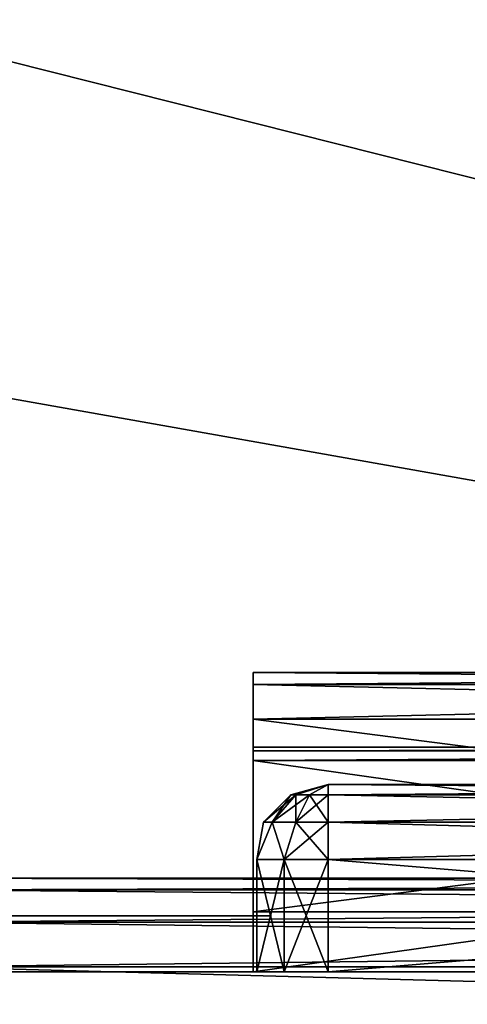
# Model space of a CAD drawing. Header units: millimetres. Extents: x -96 to 96, y -34 to 18.
# Tile 137 of 192: x 54.75 to 57.14, y -27.67 to -22.41. Entities that reach past the tile are written whole.
import ezdxf

# ---------------------------------------------------------------- set-up
doc = ezdxf.new("R2010")
doc.units = ezdxf.units.MM
doc.header["$LTSCALE"] = 65.185185
for name, color, linetype in [('102', 7, 'CONTINUOUS'), ('1144', 7, 'CONTINUOUS'), ('1145', 7, 'CONTINUOUS'), ('1146', 7, 'CONTINUOUS'), ('1147', 7, 'CONTINUOUS'), ('1148', 7, 'CONTINUOUS'), ('1149', 7, 'CONTINUOUS'), ('1150', 7, 'CONTINUOUS'), ('1151', 7, 'CONTINUOUS'), ('1152', 7, 'CONTINUOUS'), ('1153', 7, 'CONTINUOUS'), ('195', 7, 'CONTINUOUS'), ('2', 7, 'CONTINUOUS'), ('22', 7, 'CONTINUOUS'), ('239', 7, 'CONTINUOUS'), ('24', 7, 'CONTINUOUS'), ('253', 7, 'CONTINUOUS'), ('266', 7, 'CONTINUOUS'), ('432', 7, 'CONTINUOUS'), ('433', 7, 'CONTINUOUS'), ('434', 7, 'CONTINUOUS'), ('437', 7, 'CONTINUOUS'), ('438', 7, 'CONTINUOUS'), ('440', 7, 'CONTINUOUS'), ('441', 7, 'CONTINUOUS'), ('442', 7, 'CONTINUOUS'), ('6', 7, 'CONTINUOUS'), ('84', 7, 'CONTINUOUS'), ('86', 7, 'CONTINUOUS')]:
    doc.layers.add(name, color=color, linetype=linetype)

msp = doc.modelspace()

# ---------------------------------------------------------------- linework, layer by layer
at = {"layer": '102', "color": 7, "linetype": 'Continuous'}
for points in [[(55.1, -27.2, 12.7), (52.6, -27.2, 12.7), (52.6, -27.2, 13.3), (55.1, -27.2, 12.7)], [(55.1, -27.2, 13.3), (55.1, -27.2, 12.7), (52.6, -27.2, 13.3), (55.1, -27.2, 13.3)], [(54.4749, -27.2, 15.4749), (53.3394, -27.2, 16.2336), (54.9746, -27.2, 15.8217), (54.4749, -27.2, 15.4749)], [(54.9746, -27.2, 15.8217), (53.3394, -27.2, 16.2336), (53.6552, -27.2, 16.751), (54.9746, -27.2, 15.8217)], [(53.4011, -27.2, 9.1468), (53.3394, -27.2, 9.7664), (54.7796, -27.2, 9.9861), (53.4011, -27.2, 9.1468)], [(53.3394, -27.2, 9.7664), (54.4749, -27.2, 10.5251), (54.7796, -27.2, 9.9861), (53.3394, -27.2, 9.7664)], [(55.2336, -27.2, 14.3394), (54.4749, -27.2, 15.4749), (55.8331, -27.2, 14.4551), (55.2336, -27.2, 14.3394)], [(55.8331, -27.2, 14.4551), (54.4749, -27.2, 15.4749), (54.9746, -27.2, 15.8217), (55.8331, -27.2, 14.4551)], [(54.4749, -27.2, 10.5251), (55.2336, -27.2, 11.6606), (55.7274, -27.2, 11.2923), (54.4749, -27.2, 10.5251)], [(54.7796, -27.2, 9.9861), (54.4749, -27.2, 10.5251), (55.7274, -27.2, 11.2923), (54.7796, -27.2, 9.9861)], [(55.5, -27.2, 13), (55.2336, -27.2, 14.3394), (56.0977, -27.2, 12.8631), (55.5, -27.2, 13)], [(56.0977, -27.2, 12.8631), (55.2336, -27.2, 14.3394), (55.8331, -27.2, 14.4551), (56.0977, -27.2, 12.8631)], [(55.2336, -27.2, 11.6606), (55.5, -27.2, 13), (56.0977, -27.2, 12.8631), (55.2336, -27.2, 11.6606)], [(55.7274, -27.2, 11.2923), (55.2336, -27.2, 11.6606), (56.0977, -27.2, 12.8631), (55.7274, -27.2, 11.2923)]]:
    msp.add_3dface(points, dxfattribs=at)
at = {"layer": '1144', "linetype": 'Continuous'}
for points in [[(56, -26.3714, 15.67), (56, -25.9, 15.6007), (56, -26.3187, 15.6013), (56, -26.3714, 15.67)], [(56, -26.3187, 15.6013), (56, -25.9, 15.6007), (56, -26.3, 15.5168), (56, -26.3187, 15.6013)], [(56, -25.9656, 15.8965), (56, -25.9, 15.6007), (56, -26.3714, 15.67), (56, -25.9656, 15.8965)], [(56, -26.3187, 10.3987), (56, -25.9, 10.3993), (56, -25.9656, 10.1035), (56, -26.3187, 10.3987)], [(56, -26.3, 10.4832), (56, -25.9, 10.3993), (56, -26.3187, 10.3987), (56, -26.3, 10.4832)], [(56, -26.3, 15.5168), (56, -25.9, 10.3993), (56, -26.3, 10.4832), (56, -26.3, 15.5168)], [(56, -25.9, 15.6007), (56, -25.9, 10.3993), (56, -26.3, 15.5168), (56, -25.9, 15.6007)], [(56, -26.15, 16.1369), (56, -25.9656, 15.8965), (56, -27.5, 16.617), (56, -26.15, 16.1369)], [(56, -27.5, 16.617), (56, -25.9656, 15.8965), (56, -26.3714, 15.67), (56, -27.5, 16.617)], [(56, -26.15, 9.8631), (56, -26.3714, 10.33), (56, -25.9656, 10.1035), (56, -26.15, 9.8631)], [(56, -26.3714, 10.33), (56, -26.3187, 10.3987), (56, -25.9656, 10.1035), (56, -26.3714, 10.33)], [(56, -27.1786, 17), (56, -26.15, 16.1369), (56, -27.5, 16.617), (56, -27.1786, 17)], [(56, -27.1786, 9), (56, -27.5, 9.383), (56, -26.15, 9.8631), (56, -27.1786, 9)], [(56, -27.5, 9.383), (56, -26.3714, 10.33), (56, -26.15, 9.8631), (56, -27.5, 9.383)]]:
    msp.add_3dface(points, dxfattribs=at)
at = {"layer": '1145', "linetype": 'Continuous'}
for points in [[(59.2749, -26.3, 11.3943), (56, -26.3, 10.4832), (60, -26.3, 11.2), (59.2749, -26.3, 11.3943)], [(58.7442, -26.3, 11.9251), (56, -26.3, 10.4832), (59.2749, -26.3, 11.3943), (58.7442, -26.3, 11.9251)], [(58.55, -26.3, 12.65), (56, -26.3, 15.5168), (58.7442, -26.3, 11.9251), (58.55, -26.3, 12.65)], [(58.55, -26.3, 13.35), (56, -26.3, 15.5168), (58.55, -26.3, 12.65), (58.55, -26.3, 13.35)], [(58.7442, -26.3, 14.0749), (56, -26.3, 15.5168), (58.55, -26.3, 13.35), (58.7442, -26.3, 14.0749)], [(59.2749, -26.3, 14.6057), (56, -26.3, 15.5168), (58.7442, -26.3, 14.0749), (59.2749, -26.3, 14.6057)], [(60, -26.3, 14.8), (56, -26.3, 15.5168), (59.2749, -26.3, 14.6057), (60, -26.3, 14.8)], [(56, -26.3, 15.5168), (56, -26.3, 10.4832), (58.7442, -26.3, 11.9251), (56, -26.3, 15.5168)], [(64, -26.3, 15.5168), (56, -26.3, 15.5168), (60, -26.3, 14.8), (64, -26.3, 15.5168)], [(56, -26.3, 10.4832), (64, -26.3, 10.4832), (60, -26.3, 11.2), (56, -26.3, 10.4832)]]:
    msp.add_3dface(points, dxfattribs=at)
at = {"layer": '1146', "linetype": 'Continuous'}
for points in [[(64, -26.3714, 15.67), (64, -27.5, 16.617), (56, -27.5, 16.617), (64, -26.3714, 15.67)], [(64, -26.3714, 15.67), (56, -27.5, 16.617), (56, -26.3714, 15.67), (64, -26.3714, 15.67)]]:
    msp.add_3dface(points, dxfattribs=at)
at = {"layer": '1147', "linetype": 'Continuous'}
for points in [[(64, -27.1786, 17), (56, -26.15, 16.1369), (56, -27.1786, 17), (64, -27.1786, 17)], [(64, -27.1786, 17), (64, -26.15, 16.1369), (56, -26.15, 16.1369), (64, -27.1786, 17)]]:
    msp.add_3dface(points, dxfattribs=at)
at = {"layer": '1148', "linetype": 'Continuous'}
for points in [[(60, -25.9, 11.2), (56, -25.9, 10.3993), (59.2749, -25.9, 11.3943), (60, -25.9, 11.2)], [(59.2749, -25.9, 11.3943), (56, -25.9, 10.3993), (58.7442, -25.9, 11.9251), (59.2749, -25.9, 11.3943)], [(58.7442, -25.9, 11.9251), (56, -25.9, 10.3993), (58.55, -25.9, 12.65), (58.7442, -25.9, 11.9251)], [(58.55, -25.9, 12.65), (56, -25.9, 10.3993), (58.55, -25.9, 13.35), (58.55, -25.9, 12.65)], [(58.55, -25.9, 13.35), (56, -25.9, 10.3993), (58.7442, -25.9, 14.0749), (58.55, -25.9, 13.35)], [(58.7442, -25.9, 14.0749), (56, -25.9, 15.6007), (59.2749, -25.9, 14.6057), (58.7442, -25.9, 14.0749)], [(59.2749, -25.9, 14.6057), (56, -25.9, 15.6007), (60, -25.9, 14.8), (59.2749, -25.9, 14.6057)], [(56, -25.9, 10.3993), (56, -25.9, 15.6007), (58.7442, -25.9, 14.0749), (56, -25.9, 10.3993)], [(56, -25.9, 15.6007), (64, -25.9, 15.6007), (60, -25.9, 14.8), (56, -25.9, 15.6007)], [(64, -25.9, 10.3993), (56, -25.9, 10.3993), (60, -25.9, 11.2), (64, -25.9, 10.3993)]]:
    msp.add_3dface(points, dxfattribs=at)
at = {"layer": '1149', "linetype": 'Continuous'}
for points in [[(64, -26.15, 9.8631), (56, -27.1786, 9), (56, -26.15, 9.8631), (64, -26.15, 9.8631)], [(64, -26.15, 9.8631), (64, -27.1786, 9), (56, -27.1786, 9), (64, -26.15, 9.8631)]]:
    msp.add_3dface(points, dxfattribs=at)
at = {"layer": '1150', "linetype": 'Continuous'}
for points in [[(64, -27.5, 9.383), (56, -26.3714, 10.33), (56, -27.5, 9.383), (64, -27.5, 9.383)], [(64, -27.5, 9.383), (64, -26.3714, 10.33), (56, -26.3714, 10.33), (64, -27.5, 9.383)]]:
    msp.add_3dface(points, dxfattribs=at)
at = {"layer": '1151', "linetype": 'Continuous'}
for points in [[(64, -26.3, 10.4832), (56, -26.3, 10.4832), (56, -26.3187, 10.3987), (64, -26.3, 10.4832)], [(64, -26.3187, 10.3987), (64, -26.3, 10.4832), (56, -26.3187, 10.3987), (64, -26.3187, 10.3987)], [(64, -26.3187, 10.3987), (56, -26.3187, 10.3987), (56, -26.3714, 10.33), (64, -26.3187, 10.3987)], [(64, -26.3714, 10.33), (64, -26.3187, 10.3987), (56, -26.3714, 10.33), (64, -26.3714, 10.33)]]:
    msp.add_3dface(points, dxfattribs=at)
at = {"layer": '1152', "linetype": 'Continuous'}
for points in [[(56, -25.9, 10.3993), (64, -25.9656, 10.1035), (56, -25.9656, 10.1035), (56, -25.9, 10.3993)], [(64, -25.9, 10.3993), (64, -25.9656, 10.1035), (56, -25.9, 10.3993), (64, -25.9, 10.3993)], [(64, -25.9656, 10.1035), (64, -26.15, 9.8631), (56, -25.9656, 10.1035), (64, -25.9656, 10.1035)], [(64, -26.15, 9.8631), (56, -26.15, 9.8631), (56, -25.9656, 10.1035), (64, -26.15, 9.8631)]]:
    msp.add_3dface(points, dxfattribs=at)
at = {"layer": '1153', "linetype": 'Continuous'}
for points in [[(64, -25.9656, 15.8965), (64, -25.9, 15.6007), (56, -25.9656, 15.8965), (64, -25.9656, 15.8965)], [(64, -25.9, 15.6007), (56, -25.9, 15.6007), (56, -25.9656, 15.8965), (64, -25.9, 15.6007)], [(64, -26.15, 16.1369), (64, -25.9656, 15.8965), (56, -26.15, 16.1369), (64, -26.15, 16.1369)], [(64, -25.9656, 15.8965), (56, -25.9656, 15.8965), (56, -26.15, 16.1369), (64, -25.9656, 15.8965)]]:
    msp.add_3dface(points, dxfattribs=at)
at = {"layer": '195', "color": 7, "linetype": 'Continuous'}
for points in [[(74, -28, -23.4466), (54.25, -28, -23.4466), (74, -27.4738, -23.419), (74, -28, -23.4466)], [(54.25, -28, -23.4466), (54.25, -27.4738, -23.419), (74, -27.4738, -23.419), (54.25, -28, -23.4466)]]:
    msp.add_3dface(points, dxfattribs=at)
at = {"layer": '2', "color": 7, "linetype": 'Continuous'}
for points in [[(74, -27.5, 22.1466), (3.9737, 10.2026, 22.4756), (3.7894, -9.8053, 22.301), (74, -27.5, 22.1466)], [(74, 10.2026, 22.4756), (3.9737, 10.2026, 22.4756), (74, -27.5, 22.1466), (74, 10.2026, 22.4756)], [(3.6186, -27.5, 22.1466), (74, -27.5, 22.1466), (3.7894, -9.8053, 22.301), (3.6186, -27.5, 22.1466)]]:
    msp.add_3dface(points, dxfattribs=at)
at = {"layer": '22', "color": 7, "linetype": 'Continuous'}
for points in [[(-72, -2, 20), (72, -2, 20), (-72, -27.5, 20.2225), (-72, -2, 20)], [(72, -2, 20), (72, -27.5, 20.2225), (-72, -27.5, 20.2225), (72, -2, 20)]]:
    msp.add_3dface(points, dxfattribs=at)
at = {"layer": '239', "color": 7, "linetype": 'Continuous'}
for points in [[(74, -28, 23.4466), (74, -27.4738, 23.419), (54.25, -27.4738, 23.419), (74, -28, 23.4466)], [(54.25, -28, 23.4466), (74, -28, 23.4466), (54.25, -27.4738, 23.419), (54.25, -28, 23.4466)]]:
    msp.add_3dface(points, dxfattribs=at)
at = {"layer": '24', "color": 7, "linetype": 'Continuous'}
for points in [[(-72, -2, -20), (-72, -27.5, -20.2225), (72, -27.5, -20.2225), (-72, -2, -20)], [(72, -2, -20), (-72, -2, -20), (72, -27.5, -20.2225), (72, -2, -20)]]:
    msp.add_3dface(points, dxfattribs=at)
at = {"layer": '253', "color": 7, "linetype": 'Continuous'}
for points in [[(74, -27, 22.9197), (54.25, -27, 22.9197), (54.25, -27.0627, 23.1621), (74, -27, 22.9197)], [(74, -27.0627, 23.1621), (74, -27, 22.9197), (54.25, -27.0627, 23.1621), (74, -27.0627, 23.1621)], [(54.25, -27.235, 23.3437), (74, -27.0627, 23.1621), (54.25, -27.0627, 23.1621), (54.25, -27.235, 23.3437)], [(74, -27.2353, 23.3438), (74, -27.0627, 23.1621), (54.25, -27.235, 23.3437), (74, -27.2353, 23.3438)], [(54.25, -27.4738, 23.419), (74, -27.2353, 23.3438), (54.25, -27.235, 23.3437), (54.25, -27.4738, 23.419)], [(54.25, -27.4738, 23.419), (74, -27.4738, 23.419), (74, -27.2353, 23.3438), (54.25, -27.4738, 23.419)]]:
    msp.add_3dface(points, dxfattribs=at)
at = {"layer": '266', "color": 7, "linetype": 'Continuous'}
for points in [[(54.25, -27, -22.9197), (74, -27.0627, -23.1621), (54.25, -27.0627, -23.1621), (54.25, -27, -22.9197)], [(54.25, -27, -22.9197), (74, -27, -22.9197), (74, -27.0627, -23.1621), (54.25, -27, -22.9197)], [(54.25, -27.0627, -23.1621), (74, -27.2353, -23.3438), (54.25, -27.235, -23.3437), (54.25, -27.0627, -23.1621)], [(74, -27.0627, -23.1621), (74, -27.2353, -23.3438), (54.25, -27.0627, -23.1621), (74, -27.0627, -23.1621)], [(74, -27.4738, -23.419), (54.25, -27.4738, -23.419), (54.25, -27.235, -23.3437), (74, -27.4738, -23.419)], [(74, -27.2353, -23.3438), (74, -27.4738, -23.419), (54.25, -27.235, -23.3437), (74, -27.2353, -23.3438)]]:
    msp.add_3dface(points, dxfattribs=at)
at = {"layer": '432', "color": 7, "linetype": 'Continuous'}
for points in [[(56.4, -27.5, 18.3), (63.6, -27.5, 18.3), (56.4, -26.9, 18.3), (56.4, -27.5, 18.3)], [(56.4, -26.9, 18.3), (63.6, -27.5, 18.3), (63.6, -26.9, 18.3), (56.4, -26.9, 18.3)]]:
    msp.add_3dface(points, dxfattribs=at)
at = {"layer": '433', "color": 7, "linetype": 'Continuous'}
for points in [[(63.6, -27.5, 7.7), (56.4, -27.5, 7.7), (63.6, -26.9, 7.7), (63.6, -27.5, 7.7)], [(63.6, -26.9, 7.7), (56.4, -27.5, 7.7), (56.4, -26.9, 7.7), (63.6, -26.9, 7.7)]]:
    msp.add_3dface(points, dxfattribs=at)
at = {"layer": '434', "color": 7, "linetype": 'Continuous'}
for points in [[(56.0196, -26.9, 18.0236), (56.1649, -27.5, 18.2236), (56.1649, -26.9, 18.2236), (56.0196, -26.9, 18.0236)], [(56.1649, -27.5, 17.5764), (56.0196, -27.5, 17.7764), (56.1649, -26.9, 17.5764), (56.1649, -27.5, 17.5764)], [(56.0196, -27.5, 17.7764), (56.0196, -27.5, 18.0236), (56.0196, -26.9, 17.7764), (56.0196, -27.5, 17.7764)], [(56.1649, -26.9, 17.5764), (56.0196, -27.5, 17.7764), (56.0196, -26.9, 17.7764), (56.1649, -26.9, 17.5764)], [(56.0196, -27.5, 18.0236), (56.1649, -27.5, 18.2236), (56.0196, -26.9, 18.0236), (56.0196, -27.5, 18.0236)], [(56.0196, -26.9, 17.7764), (56.0196, -27.5, 18.0236), (56.0196, -26.9, 18.0236), (56.0196, -26.9, 17.7764)], [(56.4, -27.5, 18.3), (56.4, -26.9, 18.3), (56.1649, -26.9, 18.2236), (56.4, -27.5, 18.3)], [(56.1649, -27.5, 18.2236), (56.4, -27.5, 18.3), (56.1649, -26.9, 18.2236), (56.1649, -27.5, 18.2236)], [(56.4, -26.9, 17.5), (56.1649, -27.5, 17.5764), (56.1649, -26.9, 17.5764), (56.4, -26.9, 17.5)], [(56.4, -27.5, 17.5), (56.1649, -27.5, 17.5764), (56.4, -26.9, 17.5), (56.4, -27.5, 17.5)]]:
    msp.add_3dface(points, dxfattribs=at)
at = {"layer": '437', "color": 7, "linetype": 'Continuous'}
for points in [[(56.0196, -26.9, 8.2236), (56.1649, -27.5, 8.4236), (56.1649, -26.9, 8.4236), (56.0196, -26.9, 8.2236)], [(56.0196, -26.9, 7.9764), (56.0196, -27.5, 8.2236), (56.0196, -26.9, 8.2236), (56.0196, -26.9, 7.9764)], [(56.0196, -27.5, 8.2236), (56.1649, -27.5, 8.4236), (56.0196, -26.9, 8.2236), (56.0196, -27.5, 8.2236)], [(56.1649, -27.5, 7.7764), (56.0196, -27.5, 7.9764), (56.1649, -26.9, 7.7764), (56.1649, -27.5, 7.7764)], [(56.0196, -27.5, 7.9764), (56.0196, -27.5, 8.2236), (56.0196, -26.9, 7.9764), (56.0196, -27.5, 7.9764)], [(56.1649, -26.9, 7.7764), (56.0196, -27.5, 7.9764), (56.0196, -26.9, 7.9764), (56.1649, -26.9, 7.7764)], [(56.1649, -27.5, 8.4236), (56.4, -27.5, 8.5), (56.1649, -26.9, 8.4236), (56.1649, -27.5, 8.4236)], [(56.1649, -26.9, 8.4236), (56.4, -27.5, 8.5), (56.4, -26.9, 8.5), (56.1649, -26.9, 8.4236)], [(56.4, -27.5, 7.7), (56.1649, -27.5, 7.7764), (56.4, -26.9, 7.7), (56.4, -27.5, 7.7)], [(56.4, -26.9, 7.7), (56.1649, -27.5, 7.7764), (56.1649, -26.9, 7.7764), (56.4, -26.9, 7.7)]]:
    msp.add_3dface(points, dxfattribs=at)
at = {"layer": '438', "color": 7, "linetype": 'Continuous'}
for points in [[(56.4, -26.5535, 18.0998), (63.6, -26.5, 17.9), (56.4, -26.5, 17.9), (56.4, -26.5535, 18.0998)], [(56.4, -26.5, 17.9), (63.6, -26.5, 17.9), (63.6, -26.5535, 17.7002), (56.4, -26.5, 17.9)], [(56.4, -26.5535, 17.7002), (56.4, -26.5, 17.9), (63.6, -26.5535, 17.7002), (56.4, -26.5535, 17.7002)], [(63.6, -26.5535, 18.0998), (63.6, -26.5, 17.9), (56.4, -26.5535, 18.0998), (63.6, -26.5535, 18.0998)], [(56.4, -26.7, 17.5536), (56.4, -26.5535, 17.7002), (63.6, -26.7, 17.5536), (56.4, -26.7, 17.5536)], [(63.6, -26.7, 18.2464), (63.6, -26.5535, 18.0998), (56.4, -26.7, 18.2464), (63.6, -26.7, 18.2464)], [(56.4, -26.7, 18.2464), (63.6, -26.5535, 18.0998), (56.4, -26.5535, 18.0998), (56.4, -26.7, 18.2464)], [(63.6, -26.7, 17.5536), (56.4, -26.5535, 17.7002), (63.6, -26.5535, 17.7002), (63.6, -26.7, 17.5536)], [(56.4, -26.9, 18.3), (63.6, -26.7, 18.2464), (56.4, -26.7, 18.2464), (56.4, -26.9, 18.3)], [(56.4, -26.9, 18.3), (63.6, -26.9, 18.3), (63.6, -26.7, 18.2464), (56.4, -26.9, 18.3)], [(63.6, -26.9, 17.5), (56.4, -26.7, 17.5536), (63.6, -26.7, 17.5536), (63.6, -26.9, 17.5)], [(63.6, -26.9, 17.5), (56.4, -26.9, 17.5), (56.4, -26.7, 17.5536), (63.6, -26.9, 17.5)]]:
    msp.add_3dface(points, dxfattribs=at)
at = {"layer": '440', "color": 7, "linetype": 'Continuous'}
for points in [[(56.2002, -26.5535, 17.9), (56.4, -26.5, 17.9), (56.227, -26.5535, 17.8001), (56.2002, -26.5535, 17.9)], [(56.227, -26.5535, 17.9999), (56.4, -26.5, 17.9), (56.2002, -26.5535, 17.9), (56.227, -26.5535, 17.9999)], [(56.3001, -26.5535, 18.073), (56.4, -26.5, 17.9), (56.227, -26.5535, 17.9999), (56.3001, -26.5535, 18.073)], [(56.227, -26.5535, 17.8001), (56.4, -26.5, 17.9), (56.3001, -26.5535, 17.727), (56.227, -26.5535, 17.8001)], [(56.4, -26.5, 17.9), (56.4, -26.5535, 17.7002), (56.3001, -26.5535, 17.727), (56.4, -26.5, 17.9)], [(56.4, -26.5535, 18.0998), (56.4, -26.5, 17.9), (56.3001, -26.5535, 18.073), (56.4, -26.5535, 18.0998)], [(56.0536, -26.7, 17.9), (56.2002, -26.5535, 17.9), (56.227, -26.5535, 17.8001), (56.0536, -26.7, 17.9)], [(56.0536, -26.7, 17.9), (56.1, -26.7, 18.0732), (56.2002, -26.5535, 17.9), (56.0536, -26.7, 17.9)], [(56.1, -26.7, 17.7268), (56.0536, -26.7, 17.9), (56.227, -26.5535, 17.8001), (56.1, -26.7, 17.7268)], [(56.1, -26.7, 18.0732), (56.2268, -26.7, 18.2), (56.227, -26.5535, 17.9999), (56.1, -26.7, 18.0732)], [(56.1, -26.7, 17.7268), (56.227, -26.5535, 17.8001), (56.3001, -26.5535, 17.727), (56.1, -26.7, 17.7268)], [(56.2268, -26.7, 17.6), (56.1, -26.7, 17.7268), (56.3001, -26.5535, 17.727), (56.2268, -26.7, 17.6)], [(56.1, -26.7, 18.0732), (56.227, -26.5535, 17.9999), (56.2002, -26.5535, 17.9), (56.1, -26.7, 18.0732)], [(56.4, -26.5535, 17.7002), (56.2268, -26.7, 17.6), (56.3001, -26.5535, 17.727), (56.4, -26.5535, 17.7002)], [(56.2268, -26.7, 18.2), (56.3001, -26.5535, 18.073), (56.227, -26.5535, 17.9999), (56.2268, -26.7, 18.2)], [(56.2268, -26.7, 18.2), (56.4, -26.7, 18.2464), (56.3001, -26.5535, 18.073), (56.2268, -26.7, 18.2)], [(56.4, -26.5535, 17.7002), (56.4, -26.7, 17.5536), (56.2268, -26.7, 17.6), (56.4, -26.5535, 17.7002)], [(56.4, -26.7, 18.2464), (56.4, -26.5535, 18.0998), (56.3001, -26.5535, 18.073), (56.4, -26.7, 18.2464)], [(56.0196, -26.9, 17.7764), (56.0196, -26.9, 18.0236), (56.0536, -26.7, 17.9), (56.0196, -26.9, 17.7764)], [(56.1, -26.7, 17.7268), (56.0196, -26.9, 17.7764), (56.0536, -26.7, 17.9), (56.1, -26.7, 17.7268)], [(56.0196, -26.9, 18.0236), (56.1649, -26.9, 18.2236), (56.1, -26.7, 18.0732), (56.0196, -26.9, 18.0236)], [(56.0536, -26.7, 17.9), (56.0196, -26.9, 18.0236), (56.1, -26.7, 18.0732), (56.0536, -26.7, 17.9)], [(56.1649, -26.9, 17.5764), (56.0196, -26.9, 17.7764), (56.1, -26.7, 17.7268), (56.1649, -26.9, 17.5764)], [(56.1, -26.7, 18.0732), (56.1649, -26.9, 18.2236), (56.2268, -26.7, 18.2), (56.1, -26.7, 18.0732)], [(56.2268, -26.7, 17.6), (56.1649, -26.9, 17.5764), (56.1, -26.7, 17.7268), (56.2268, -26.7, 17.6)], [(56.1649, -26.9, 18.2236), (56.4, -26.9, 18.3), (56.2268, -26.7, 18.2), (56.1649, -26.9, 18.2236)], [(56.4, -26.9, 17.5), (56.1649, -26.9, 17.5764), (56.4, -26.7, 17.5536), (56.4, -26.9, 17.5)], [(56.4, -26.7, 17.5536), (56.1649, -26.9, 17.5764), (56.2268, -26.7, 17.6), (56.4, -26.7, 17.5536)], [(56.4, -26.9, 18.3), (56.4, -26.7, 18.2464), (56.2268, -26.7, 18.2), (56.4, -26.9, 18.3)]]:
    msp.add_3dface(points, dxfattribs=at)
at = {"layer": '441', "color": 7, "linetype": 'Continuous'}
for points in [[(63.6, -26.5535, 8.2998), (63.6, -26.5, 8.1), (56.4, -26.5535, 8.2998), (63.6, -26.5535, 8.2998)], [(63.6, -26.5, 8.1), (56.4, -26.5, 8.1), (56.4, -26.5535, 8.2998), (63.6, -26.5, 8.1)], [(63.6, -26.5535, 7.9002), (56.4, -26.5, 8.1), (63.6, -26.5, 8.1), (63.6, -26.5535, 7.9002)], [(56.4, -26.5535, 7.9002), (56.4, -26.5, 8.1), (63.6, -26.5535, 7.9002), (56.4, -26.5535, 7.9002)], [(56.4, -26.7, 8.4464), (63.6, -26.5535, 8.2998), (56.4, -26.5535, 8.2998), (56.4, -26.7, 8.4464)], [(63.6, -26.7, 8.4464), (63.6, -26.5535, 8.2998), (56.4, -26.7, 8.4464), (63.6, -26.7, 8.4464)], [(63.6, -26.7, 7.7536), (56.4, -26.5535, 7.9002), (63.6, -26.5535, 7.9002), (63.6, -26.7, 7.7536)], [(56.4, -26.7, 7.7536), (56.4, -26.5535, 7.9002), (63.6, -26.7, 7.7536), (56.4, -26.7, 7.7536)], [(56.4, -26.9, 8.5), (63.6, -26.7, 8.4464), (56.4, -26.7, 8.4464), (56.4, -26.9, 8.5)], [(56.4, -26.9, 8.5), (63.6, -26.9, 8.5), (63.6, -26.7, 8.4464), (56.4, -26.9, 8.5)], [(63.6, -26.9, 7.7), (56.4, -26.7, 7.7536), (63.6, -26.7, 7.7536), (63.6, -26.9, 7.7)], [(63.6, -26.9, 7.7), (56.4, -26.9, 7.7), (56.4, -26.7, 7.7536), (63.6, -26.9, 7.7)]]:
    msp.add_3dface(points, dxfattribs=at)
at = {"layer": '442', "color": 7, "linetype": 'Continuous'}
for points in [[(56.227, -26.5535, 8.1999), (56.4, -26.5, 8.1), (56.2002, -26.5535, 8.1), (56.227, -26.5535, 8.1999)], [(56.2002, -26.5535, 8.1), (56.4, -26.5, 8.1), (56.227, -26.5535, 8.0001), (56.2002, -26.5535, 8.1)], [(56.3001, -26.5535, 8.273), (56.4, -26.5, 8.1), (56.227, -26.5535, 8.1999), (56.3001, -26.5535, 8.273)], [(56.227, -26.5535, 8.0001), (56.4, -26.5, 8.1), (56.3001, -26.5535, 7.927), (56.227, -26.5535, 8.0001)], [(56.4, -26.5535, 8.2998), (56.4, -26.5, 8.1), (56.3001, -26.5535, 8.273), (56.4, -26.5535, 8.2998)], [(56.4, -26.5, 8.1), (56.4, -26.5535, 7.9002), (56.3001, -26.5535, 7.927), (56.4, -26.5, 8.1)], [(56.1, -26.7, 7.9268), (56.0536, -26.7, 8.1), (56.227, -26.5535, 8.0001), (56.1, -26.7, 7.9268)], [(56.0536, -26.7, 8.1), (56.1, -26.7, 8.2732), (56.2002, -26.5535, 8.1), (56.0536, -26.7, 8.1)], [(56.0536, -26.7, 8.1), (56.2002, -26.5535, 8.1), (56.227, -26.5535, 8.0001), (56.0536, -26.7, 8.1)], [(56.1, -26.7, 8.2732), (56.227, -26.5535, 8.1999), (56.2002, -26.5535, 8.1), (56.1, -26.7, 8.2732)], [(56.1, -26.7, 8.2732), (56.2268, -26.7, 8.4), (56.227, -26.5535, 8.1999), (56.1, -26.7, 8.2732)], [(56.2268, -26.7, 7.8), (56.1, -26.7, 7.9268), (56.3001, -26.5535, 7.927), (56.2268, -26.7, 7.8)], [(56.1, -26.7, 7.9268), (56.227, -26.5535, 8.0001), (56.3001, -26.5535, 7.927), (56.1, -26.7, 7.9268)], [(56.2268, -26.7, 8.4), (56.3001, -26.5535, 8.273), (56.227, -26.5535, 8.1999), (56.2268, -26.7, 8.4)], [(56.4, -26.5535, 7.9002), (56.4, -26.7, 7.7536), (56.2268, -26.7, 7.8), (56.4, -26.5535, 7.9002)], [(56.4, -26.5535, 7.9002), (56.2268, -26.7, 7.8), (56.3001, -26.5535, 7.927), (56.4, -26.5535, 7.9002)], [(56.2268, -26.7, 8.4), (56.4, -26.7, 8.4464), (56.3001, -26.5535, 8.273), (56.2268, -26.7, 8.4)], [(56.4, -26.7, 8.4464), (56.4, -26.5535, 8.2998), (56.3001, -26.5535, 8.273), (56.4, -26.7, 8.4464)], [(56.0196, -26.9, 7.9764), (56.0196, -26.9, 8.2236), (56.0536, -26.7, 8.1), (56.0196, -26.9, 7.9764)], [(56.1649, -26.9, 7.7764), (56.0196, -26.9, 7.9764), (56.1, -26.7, 7.9268), (56.1649, -26.9, 7.7764)], [(56.1, -26.7, 7.9268), (56.0196, -26.9, 7.9764), (56.0536, -26.7, 8.1), (56.1, -26.7, 7.9268)], [(56.0196, -26.9, 8.2236), (56.1649, -26.9, 8.4236), (56.1, -26.7, 8.2732), (56.0196, -26.9, 8.2236)], [(56.0536, -26.7, 8.1), (56.0196, -26.9, 8.2236), (56.1, -26.7, 8.2732), (56.0536, -26.7, 8.1)], [(56.2268, -26.7, 7.8), (56.1649, -26.9, 7.7764), (56.1, -26.7, 7.9268), (56.2268, -26.7, 7.8)], [(56.1, -26.7, 8.2732), (56.1649, -26.9, 8.4236), (56.2268, -26.7, 8.4), (56.1, -26.7, 8.2732)], [(56.4, -26.9, 7.7), (56.1649, -26.9, 7.7764), (56.4, -26.7, 7.7536), (56.4, -26.9, 7.7)], [(56.4, -26.7, 7.7536), (56.1649, -26.9, 7.7764), (56.2268, -26.7, 7.8), (56.4, -26.7, 7.7536)], [(56.1649, -26.9, 8.4236), (56.4, -26.9, 8.5), (56.2268, -26.7, 8.4), (56.1649, -26.9, 8.4236)], [(56.4, -26.9, 8.5), (56.4, -26.7, 8.4464), (56.2268, -26.7, 8.4), (56.4, -26.9, 8.5)]]:
    msp.add_3dface(points, dxfattribs=at)
at = {"layer": '6', "color": 7, "linetype": 'Continuous'}
for points in [[(3.8118, -7.4278, -22.3217), (74, 10.2026, -22.4756), (3.6186, -27.5, -22.1466), (3.8118, -7.4278, -22.3217)], [(74, 10.2026, -22.4756), (74, -27.5, -22.1466), (3.6186, -27.5, -22.1466), (74, 10.2026, -22.4756)]]:
    msp.add_3dface(points, dxfattribs=at)
at = {"layer": '84', "color": 7, "linetype": 'Continuous'}
for points in [[(73.3466, -27.5, 20.3466), (-49.605, -27.5, 20.2305), (-73.3466, -27.5, 20.3466), (73.3466, -27.5, 20.3466)], [(-73.3466, -27.5, -20.3466), (49.605, -27.5, -20.2305), (73.3466, -27.5, -20.3466), (-73.3466, -27.5, -20.3466)], [(-49.605, -27.5, 20.2305), (73.3466, -27.5, 20.3466), (50.2064, -27.5, 20.263), (-49.605, -27.5, 20.2305)], [(50.395, -27.5, -20.2305), (73.3466, -27.5, -20.3466), (49.605, -27.5, -20.2305), (50.395, -27.5, -20.2305)], [(50.2064, -27.5, 20.263), (73.3466, -27.5, 20.3466), (50.9756, -27.5, 19.9829), (50.2064, -27.5, 20.263)], [(50.395, -27.5, -20.2305), (51.1067, -27.5, -19.8877), (66, -27.5, -15.5), (50.395, -27.5, -20.2305)], [(50.395, -27.5, -20.2305), (66, -27.5, -15.5), (66.2284, -27.5, -16.6481), (50.395, -27.5, -20.2305)], [(69, -27.5, -18.5), (50.395, -27.5, -20.2305), (67.852, -27.5, -18.2716), (69, -27.5, -18.5)], [(67.852, -27.5, -18.2716), (50.395, -27.5, -20.2305), (66.8787, -27.5, -17.6213), (67.852, -27.5, -18.2716)], [(66.8787, -27.5, -17.6213), (50.395, -27.5, -20.2305), (66.2284, -27.5, -16.6481), (66.8787, -27.5, -17.6213)], [(73.3466, -27.5, -20.3466), (50.395, -27.5, -20.2305), (69, -27.5, -18.5), (73.3466, -27.5, -20.3466)], [(50.9756, -27.5, 19.9829), (73.3466, -27.5, 20.3466), (51.5372, -27.5, 19.3874), (50.9756, -27.5, 19.9829)], [(51.5992, -27.5, -19.2702), (64.8178, -27.5, -4.3884), (51.1067, -27.5, -19.8877), (51.5992, -27.5, -19.2702)], [(51.1067, -27.5, -19.8877), (64.8178, -27.5, -4.3884), (66, -27.5, -15.5), (51.1067, -27.5, -19.8877)], [(51.5372, -27.5, 19.3874), (73.3466, -27.5, 20.3466), (51.772, -27.5, 18.6033), (51.5372, -27.5, 19.3874)], [(63, -27.5, -4.75), (64.8178, -27.5, -4.3884), (51.5992, -27.5, -19.2702), (63, -27.5, -4.75)], [(61.1822, -27.5, -4.3884), (63, -27.5, -4.75), (51.5992, -27.5, -19.2702), (61.1822, -27.5, -4.3884)], [(59.6413, -27.5, -3.3588), (61.1822, -27.5, -4.3884), (51.5992, -27.5, -19.2702), (59.6413, -27.5, -3.3588)], [(58.6116, -27.5, -1.8177), (59.6413, -27.5, -3.3588), (51.5992, -27.5, -19.2702), (58.6116, -27.5, -1.8177)], [(58.25, -27.5), (58.6116, -27.5, -1.8177), (51.5992, -27.5, -19.2702), (58.25, -27.5)], [(51.775, -27.5, -18.5), (58.25, -27.5), (51.5992, -27.5, -19.2702), (51.775, -27.5, -18.5)], [(70.1072, -27.5, 20.0418), (56.4, -27.5, 18.3), (51.772, -27.5, 18.6033), (70.1072, -27.5, 20.0418)], [(51.772, -27.5, 18.6033), (56.4, -27.5, 18.3), (51.7777, -27.5, 17.2079), (51.772, -27.5, 18.6033)], [(73.3466, -27.5, 20.3466), (70.1072, -27.5, 20.0418), (51.772, -27.5, 18.6033), (73.3466, -27.5, 20.3466)], [(55.7274, -27.5, 11.2923), (51.775, -27.5, -18.5), (54.7796, -27.5, 9.9861), (55.7274, -27.5, 11.2923)], [(54.7796, -27.5, 9.9861), (51.775, -27.5, -18.5), (53.4011, -27.5, 9.1468), (54.7796, -27.5, 9.9861)], [(56.1649, -27.5, 7.7764), (56.4, -27.5, 7.7), (51.775, -27.5, -18.5), (56.1649, -27.5, 7.7764)], [(56.4, -27.5, 7.7), (58.25, -27.5), (51.775, -27.5, -18.5), (56.4, -27.5, 7.7)], [(56.0196, -27.5, 7.9764), (56.1649, -27.5, 7.7764), (51.775, -27.5, -18.5), (56.0196, -27.5, 7.9764)], [(56.0196, -27.5, 8.2236), (56.0196, -27.5, 7.9764), (51.775, -27.5, -18.5), (56.0196, -27.5, 8.2236)], [(56.0196, -27.5, 8.2236), (51.775, -27.5, -18.5), (55.7274, -27.5, 11.2923), (56.0196, -27.5, 8.2236)], [(51.7777, -27.5, 17.2079), (56.4, -27.5, 18.3), (52.0794, -27.5, 17.0992), (51.7777, -27.5, 17.2079)], [(56.4, -27.5, 18.3), (56.1649, -27.5, 18.2236), (52.0794, -27.5, 17.0992), (56.4, -27.5, 18.3)], [(52.0794, -27.5, 17.0992), (56.1649, -27.5, 18.2236), (53.6552, -27.5, 16.751), (52.0794, -27.5, 17.0992)], [(55.1, -27.5, 12.7), (53.3394, -27.5, 9.7664), (52.6, -27.5, 10.25), (55.1, -27.5, 12.7)], [(52.6, -27.5, 12.7), (55.1, -27.5, 12.7), (52.6, -27.5, 10.25), (52.6, -27.5, 12.7)], [(52.6, -27.5, 13.3), (54.4749, -27.5, 15.4749), (55.1, -27.5, 13.3), (52.6, -27.5, 13.3)], [(54.4749, -27.5, 10.5251), (53.3394, -27.5, 9.7664), (55.1, -27.5, 12.7), (54.4749, -27.5, 10.5251)], [(56.1649, -27.5, 18.2236), (56.0196, -27.5, 18.0236), (53.6552, -27.5, 16.751), (56.1649, -27.5, 18.2236)], [(53.6552, -27.5, 16.751), (56.0196, -27.5, 18.0236), (54.9746, -27.5, 15.8217), (53.6552, -27.5, 16.751)], [(55.2336, -27.5, 11.6606), (54.4749, -27.5, 10.5251), (55.1, -27.5, 12.7), (55.2336, -27.5, 11.6606)], [(54.4749, -27.5, 15.4749), (55.2336, -27.5, 14.3394), (55.1, -27.5, 13.3), (54.4749, -27.5, 15.4749)], [(54.9746, -27.5, 15.8217), (56.0196, -27.5, 18.0236), (55.8331, -27.5, 14.4551), (54.9746, -27.5, 15.8217)], [(55.2336, -27.5, 14.3394), (55.2336, -27.5, 11.6606), (55.1, -27.5, 12.7), (55.2336, -27.5, 14.3394)], [(55.1, -27.5, 13.3), (55.2336, -27.5, 14.3394), (55.1, -27.5, 12.7), (55.1, -27.5, 13.3)], [(55.2336, -27.5, 14.3394), (55.5, -27.5, 13), (55.2336, -27.5, 11.6606), (55.2336, -27.5, 14.3394)], [(56.0977, -27.5, 12.8631), (56.0196, -27.5, 8.2236), (55.7274, -27.5, 11.2923), (56.0977, -27.5, 12.8631)], [(56.0196, -27.5, 18.0236), (56.0196, -27.5, 17.7764), (55.8331, -27.5, 14.4551), (56.0196, -27.5, 18.0236)], [(55.8331, -27.5, 14.4551), (56.0196, -27.5, 17.7764), (56.0977, -27.5, 12.8631), (55.8331, -27.5, 14.4551)], [(56.0196, -27.5, 17.7764), (56.1649, -27.5, 17.5764), (56.0977, -27.5, 12.8631), (56.0196, -27.5, 17.7764)], [(56.1649, -27.5, 8.4236), (56.0196, -27.5, 8.2236), (56.0977, -27.5, 12.8631), (56.1649, -27.5, 8.4236)], [(56.1649, -27.5, 17.5764), (56.1649, -27.5, 8.4236), (56.0977, -27.5, 12.8631), (56.1649, -27.5, 17.5764)], [(56.1649, -27.5, 17.5764), (56.4, -27.5, 17.5), (56.1649, -27.5, 8.4236), (56.1649, -27.5, 17.5764)], [(56.4, -27.5, 17.5), (56.4, -27.5, 8.5), (56.1649, -27.5, 8.4236), (56.4, -27.5, 17.5)], [(56.4, -27.5, 17.5), (58.9175, -27.5, 13.625), (56.4, -27.5, 8.5), (56.4, -27.5, 17.5)], [(59.375, -27.5, 14.0825), (56.4, -27.5, 17.5), (63.6, -27.5, 17.5), (59.375, -27.5, 14.0825)], [(59.375, -27.5, 14.0825), (58.9175, -27.5, 13.625), (56.4, -27.5, 17.5), (59.375, -27.5, 14.0825)], [(60, -27.5, 11.75), (60.625, -27.5, 11.9175), (56.4, -27.5, 8.5), (60, -27.5, 11.75)], [(56.4, -27.5, 8.5), (60.625, -27.5, 11.9175), (63.6, -27.5, 8.5), (56.4, -27.5, 8.5)], [(59.375, -27.5, 11.9175), (60, -27.5, 11.75), (56.4, -27.5, 8.5), (59.375, -27.5, 11.9175)], [(58.9175, -27.5, 12.375), (59.375, -27.5, 11.9175), (56.4, -27.5, 8.5), (58.9175, -27.5, 12.375)], [(58.75, -27.5, 13), (58.9175, -27.5, 12.375), (56.4, -27.5, 8.5), (58.75, -27.5, 13)], [(58.9175, -27.5, 13.625), (58.75, -27.5, 13), (56.4, -27.5, 8.5), (58.9175, -27.5, 13.625)], [(63.6, -27.5, 18.3), (56.4, -27.5, 18.3), (68.7928, -27.5, 19.7803), (63.6, -27.5, 18.3)], [(68.7928, -27.5, 19.7803), (56.4, -27.5, 18.3), (70.1072, -27.5, 20.0418), (68.7928, -27.5, 19.7803)], [(58.25, -27.5), (56.4, -27.5, 7.7), (58.6116, -27.5, 1.8177), (58.25, -27.5)], [(58.6116, -27.5, 1.8177), (56.4, -27.5, 7.7), (59.6413, -27.5, 3.3588), (58.6116, -27.5, 1.8177)], [(56.4, -27.5, 7.7), (63.6, -27.5, 7.7), (59.6413, -27.5, 3.3588), (56.4, -27.5, 7.7)]]:
    msp.add_3dface(points, dxfattribs=at)
at = {"layer": '86', "color": 7, "linetype": 'Continuous'}
for points in [[(74, -27, -22.3903), (54.25, -27, -22.9197), (54.25, -27, -22.3903), (74, -27, -22.3903)], [(74, -27, -22.9197), (54.25, -27, -22.9197), (74, -27, -22.3903), (74, -27, -22.9197)], [(54.25, -27, 22.9197), (74, -27, 22.9197), (54.25, -27, 22.3903), (54.25, -27, 22.9197)], [(54.25, -27, 22.3903), (74, -27, 22.9197), (74, -27, 22.3903), (54.25, -27, 22.3903)]]:
    msp.add_3dface(points, dxfattribs=at)

doc.saveas('drawing.dxf')
